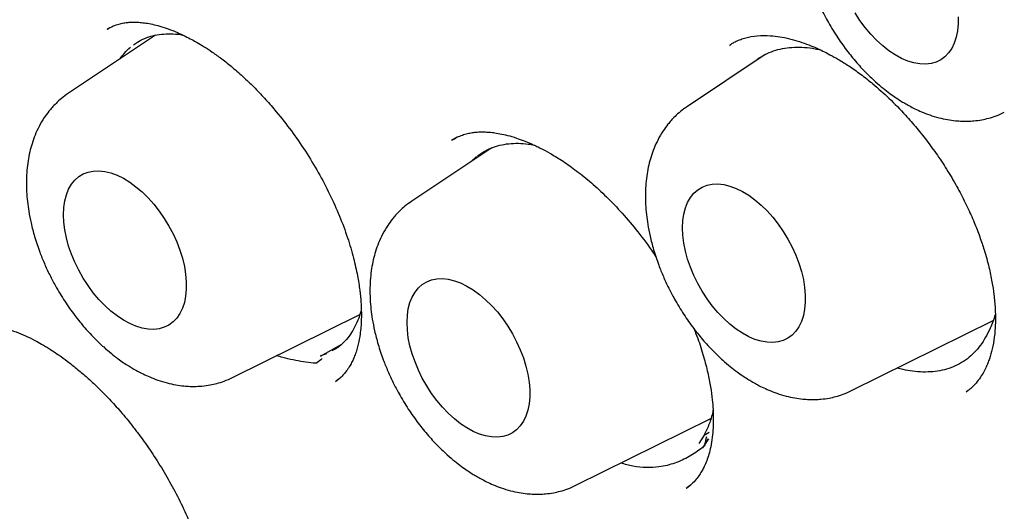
# Model space of a CAD drawing. Header units: millimetres. Extents: x 8 to 897, y 12 to 816.
# Tile 34 of 56: x 833.11 to 840.05, y 359.2 to 362.67. Entities that reach past the tile are written whole.
import ezdxf

# ---------------------------------------------------------------- set-up
doc = ezdxf.new("R2010")
doc.units = ezdxf.units.MM

msp = doc.modelspace()

# ---------------------------------------------------------------- linework, layer by layer
at = {"color": 7, "linetype": 'Continuous', "lineweight": 30}
for p, q in [((833.7394, 362.6084), (833.7231, 362.5997)), ((833.7238, 362.5989), (833.7331, 362.6041)), ((834.0639, 362.557), (833.449, 362.1474)), ((838.1166, 362.4856), (838.1211, 362.4883)), ((838.3658, 362.4209), (837.8164, 362.0549)), ((836.1926, 361.8378), (836.1533, 361.8154)), ((836.4365, 361.7626), (835.8727, 361.387)), ((836.2942, 361.6678), (836.3292, 361.7007)), ((834.6066, 360.142), (835.5054, 360.5866)), ((838.9741, 360.0495), (839.9734, 360.5439)), ((835.2272, 360.2937), (835.3782, 360.3782)), ((835.2701, 360.309), (835.2285, 360.2941)), ((835.334, 360.1149), (835.3683, 360.1414)), ((835.3354, 360.1154), (835.3333, 360.1142)), ((839.7841, 360.0418), (839.7983, 360.0537)), ((837.0304, 359.3816), (837.9814, 359.8521)), ((837.9352, 359.7366), (837.8967, 359.6762)), ((837.9352, 359.7366), (837.9699, 359.7575)), ((837.9647, 359.7097), (837.9227, 359.6457)), ((837.9396, 359.6716), (837.9645, 359.7099)), ((837.9227, 359.6457), (837.9258, 359.6505)), ((837.81, 359.361), (837.8362, 359.3824))]:
    msp.add_line(p, q, dxfattribs=at)
at = {"color": 7, "linetype": 'Continuous', "lineweight": 30, "flags": 128}
for points in [[(839.7272, 362.6882), (839.7272, 362.6367), (839.7226, 362.5881), (839.7135, 362.5429), (839.6999, 362.5017), (839.682, 362.4648), (839.66, 362.4326), (839.6342, 362.4055), (839.6047, 362.3838), (839.572, 362.3677), (839.5363, 362.3574), (839.498, 362.353), (839.4576, 362.3545), (839.4155, 362.3619), (839.372, 362.3751), (839.3278, 362.394), (839.2832, 362.4184), (839.2387, 362.4481), (839.1948, 362.4827), (839.1519, 362.5218), (839.1106, 362.5651), (839.0712, 362.6121), (839.0342, 362.6622), (838.9999, 362.715)], [(833.4148, 361.2912), (833.4171, 361.3414), (833.424, 361.3883), (833.4354, 361.4316), (833.4511, 361.4707), (833.471, 361.5053), (833.495, 361.5349), (833.5227, 361.5594), (833.5538, 361.5783), (833.5881, 361.5915), (833.6251, 361.5989), (833.6645, 361.6004), (833.7058, 361.5959), (833.7487, 361.5856), (833.7926, 361.5695), (833.8371, 361.5478), (833.8817, 361.5207), (833.9259, 361.4886), (833.9694, 361.4516), (834.0115, 361.4104), (834.0519, 361.3652), (834.0902, 361.3166), (834.1259, 361.2651), (834.1586, 361.2112), (834.1881, 361.1554), (834.2139, 361.0985), (834.2359, 361.041), (834.2538, 360.9835), (834.2674, 360.9265), (834.2765, 360.8708), (834.2811, 360.8169), (834.2811, 360.7654), (834.2765, 360.7168), (834.2674, 360.6716), (834.2538, 360.6304), (834.2359, 360.5935), (834.2139, 360.5613), (834.1881, 360.5342), (834.1586, 360.5125), (834.1259, 360.4964), (834.0902, 360.4861), (834.0519, 360.4817), (834.0115, 360.4831), (833.9694, 360.4906), (833.9259, 360.5038), (833.8817, 360.5227), (833.8371, 360.5471), (833.7926, 360.5768), (833.7487, 360.6114), (833.7058, 360.6505), (833.6645, 360.6938), (833.6251, 360.7408), (833.5881, 360.7909), (833.5538, 360.8437), (833.5227, 360.8986), (833.495, 360.955), (833.471, 361.0123), (833.4511, 361.0699), (833.4354, 361.1272), (833.424, 361.1836), (833.4171, 361.2384), (833.4148, 361.2912)], [(837.7823, 361.1987), (837.7845, 361.2489), (837.7914, 361.2958), (837.8028, 361.3391), (837.8185, 361.3782), (837.8385, 361.4128), (837.8624, 361.4424), (837.8901, 361.4668), (837.9213, 361.4858), (837.9555, 361.499), (837.9925, 361.5064), (838.0319, 361.5079), (838.0733, 361.5034), (838.1161, 361.4931), (838.16, 361.477), (838.2045, 361.4553), (838.2491, 361.4282), (838.2934, 361.396), (838.3368, 361.3591), (838.3789, 361.3179), (838.4194, 361.2727), (838.4576, 361.2241), (838.4933, 361.1725), (838.5261, 361.1186), (838.5555, 361.0629), (838.5814, 361.006), (838.6034, 360.9485), (838.6212, 360.8909), (838.6348, 360.834), (838.6439, 360.7783), (838.6485, 360.7244), (838.6485, 360.6729), (838.6439, 360.6243), (838.6348, 360.5791), (838.6212, 360.5378), (838.6034, 360.5009), (838.5814, 360.4688), (838.5555, 360.4417), (838.5261, 360.42), (838.4933, 360.4039), (838.4576, 360.3936), (838.4194, 360.3891), (838.3789, 360.3906), (838.3368, 360.398), (838.2934, 360.4113), (838.2491, 360.4302), (838.2045, 360.4546), (838.16, 360.4843), (838.1161, 360.5189), (838.0733, 360.558), (838.0319, 360.6013), (837.9925, 360.6482), (837.9555, 360.6984), (837.9213, 360.7512), (837.8901, 360.806), (837.8624, 360.8624), (837.8385, 360.9197), (837.8185, 360.9774), (837.8028, 361.0347), (837.7914, 361.091), (837.7845, 361.1459), (837.7823, 361.1987)], [(835.8386, 360.5309), (835.8409, 360.581), (835.8477, 360.6279), (835.8591, 360.6712), (835.8748, 360.7103), (835.8948, 360.7449), (835.9187, 360.7746), (835.9464, 360.799), (835.9776, 360.8179), (836.0118, 360.8311), (836.0489, 360.8385), (836.0882, 360.84), (836.1296, 360.8356), (836.1724, 360.8252), (836.2163, 360.8091), (836.2608, 360.7874), (836.3054, 360.7603), (836.3497, 360.7282), (836.3931, 360.6913), (836.4353, 360.65), (836.4757, 360.6048), (836.5139, 360.5562), (836.5496, 360.5047), (836.5824, 360.4508), (836.6118, 360.3951), (836.6377, 360.3381), (836.6597, 360.2806), (836.6775, 360.2231), (836.6911, 360.1662), (836.7002, 360.1104), (836.7048, 360.0565), (836.7048, 360.005), (836.7002, 359.9564), (836.6911, 359.9112), (836.6775, 359.87), (836.6597, 359.8331), (836.6377, 359.8009), (836.6118, 359.7738), (836.5824, 359.7521), (836.5496, 359.7361), (836.5139, 359.7257), (836.4757, 359.7213), (836.4353, 359.7228), (836.3931, 359.7302), (836.3497, 359.7434), (836.3054, 359.7623), (836.2608, 359.7868), (836.2163, 359.8164), (836.1724, 359.851), (836.1296, 359.8901), (836.0882, 359.9334), (836.0489, 359.9804), (836.0118, 360.0305), (835.9776, 360.0833), (835.9464, 360.1382), (835.9187, 360.1946), (835.8948, 360.2519), (835.8748, 360.3095), (835.8591, 360.3668), (835.8477, 360.4232), (835.8409, 360.4781), (835.8386, 360.5309)], [(837.9505, 359.7232), (837.9456, 359.6997), (837.9417, 359.6811), (837.9388, 359.668), (837.9372, 359.661), (837.937, 359.6602), (837.937, 359.66), (837.937, 359.6599), (837.937, 359.6599), (837.937, 359.6599), (837.937, 359.6599), (837.937, 359.6599), (837.9369, 359.6599), (837.9369, 359.6598), (837.9365, 359.6595), (837.935, 359.6581), (837.9323, 359.6558), (837.9209, 359.6465)]]:
    msp.add_lwpolyline(points, dxfattribs=at)
at = {"color": 7, "linetype": 'Continuous', "lineweight": 30}
for points, knots in [([(828.8432, 384.5318), (828.8303, 384.5305), (828.8004, 384.5273), (828.7531, 384.5219), (828.6964, 384.515), (828.6312, 384.5065), (828.5573, 384.4963), (828.4748, 384.4842), (828.3863, 384.4701), (828.2949, 384.4543), (828.2044, 384.4375), (828.1162, 384.4198), (828.0007, 384.3951), (827.8606, 384.3623), (827.6989, 384.32), (827.5715, 384.2833), (827.4778, 384.2545), (827.4176, 384.2353), (827.3668, 384.2186), (827.3255, 384.2047), (827.2932, 384.1936), (827.2638, 384.1833), (827.2312, 384.1717), (827.1899, 384.1568), (827.1401, 384.1384), (827.0753, 384.1137), (826.994, 384.0816), (826.8952, 384.0408), (826.7872, 383.9938), (826.6519, 383.9318), (826.4927, 383.8536), (826.3453, 383.7751), (826.2305, 383.7101), (826.1483, 383.662), (826.0659, 383.6118), (825.9835, 383.5599), (825.9042, 383.5081), (825.8318, 383.4592), (825.7693, 383.4158), (825.7208, 383.3812), (825.6843, 383.3548), (825.6562, 383.3342), (825.6266, 383.3122), (825.5908, 383.2854), (825.5466, 383.2516), (825.4903, 383.2077), (825.425, 383.1554), (825.3544, 383.0973), (825.2856, 383.0389), (825.1907, 382.9561), (825.0739, 382.8494), (824.9395, 382.7193), (824.8265, 382.6037), (824.7326, 382.5034), (824.6563, 382.419), (824.5882, 382.3412), (824.5282, 382.2708), (824.4762, 382.208), (824.4317, 382.1533), (824.3952, 382.1074), (824.3615, 382.0646), (824.326, 382.0187), (824.2838, 381.963), (824.2364, 381.8992), (824.1691, 381.8065), (824.0842, 381.685), (823.9868, 381.5384), (823.8924, 381.3889), (823.8001, 381.2353), (823.706, 381.0702), (823.6267, 380.9227), (823.5618, 380.7966), (823.5115, 380.6954), (823.4612, 380.5906), (823.4108, 380.4819), (823.3606, 380.3696), (823.3124, 380.2575), (823.2669, 380.1477), (823.2262, 380.046), (823.1907, 379.9546), (823.1618, 379.8776), (823.1389, 379.8154), (823.1228, 379.7707), (823.1114, 379.7389), (823.102, 379.7124), (823.091, 379.6809), (823.0774, 379.6416), (823.0613, 379.5943), (823.0427, 379.539), (823.0211, 379.473), (822.9964, 379.3958), (822.9694, 379.3091), (822.9421, 379.2184), (822.9157, 379.1275), (822.8778, 378.9929), (822.8308, 378.816), (822.7774, 378.5976), (822.73, 378.3858), (822.6871, 378.1773), (822.6469, 377.9637), (822.6082, 377.7361), (822.571, 377.4895), (822.5385, 377.2414), (822.5105, 376.9938), (822.4871, 376.7492), (822.4668, 376.4911), (822.4504, 376.2224), (822.4387, 375.9518), (822.4318, 375.6882), (822.4292, 375.4302), (822.4305, 375.1787), (822.4354, 374.9349), (822.443, 374.7078), (822.4525, 374.4977), (822.4628, 374.3143), (822.4731, 374.1561), (822.4829, 374.0212), (822.4929, 373.8938), (822.5037, 373.767), (822.5159, 373.6349), (822.5325, 373.4677), (822.5548, 373.2619), (822.5847, 373.0137), (822.6196, 372.7514), (822.6598, 372.4752), (822.706, 372.1853), (822.7588, 371.8795), (822.8183, 371.562), (822.8902, 371.2056), (822.9754, 370.8158), (823.0754, 370.3941), (823.1945, 369.9281), (823.3356, 369.4185), (823.502, 368.866), (823.6803, 368.3172), (823.872, 367.767), (824.0776, 367.2141), (824.2972, 366.6586), (824.5292, 366.1045), (824.7733, 365.5528), (825.0276, 365.0075), (825.2916, 364.4692), (825.5647, 363.9386), (825.848, 363.4132), (826.1268, 362.9195), (826.3997, 362.4562), (826.6664, 362.0199), (826.9441, 361.5821), (827.2344, 361.1411), (827.5373, 360.6975), (827.8087, 360.3148), (828.0443, 359.9926), (828.2403, 359.7305), (828.4406, 359.4686), (828.6441, 359.2088), (828.8458, 358.957), (829.0407, 358.7192), (829.2246, 358.4994), (829.3924, 358.3028), (829.5444, 358.1279), (829.681, 357.9732), (829.8073, 357.8321), (829.9233, 357.7043), (830.0154, 357.6041), (830.0881, 357.5255), (830.1485, 357.4608), (830.2169, 357.3879), (830.2955, 357.3049), (830.3837, 357.2126), (830.4815, 357.1113), (830.5889, 357.0014), (830.7064, 356.8825), (830.8409, 356.7484), (830.9936, 356.5985), (831.1656, 356.4328), (831.3515, 356.2573), (831.5512, 356.0726), (831.7636, 355.8808), (831.9886, 355.6827), (832.2261, 355.4789), (832.4774, 355.2694), (832.7324, 355.0632), (832.9902, 354.8611), (833.2498, 354.6639), (833.5205, 354.4651), (833.8023, 354.2655), (834.0952, 354.0661), (834.399, 353.8679), (834.7138, 353.6711), (834.9273, 353.5458), (835.0359, 353.4822)], [0, 0, 0, 0, 0.001141, 0.002635, 0.004484, 0.006659, 0.009183, 0.012055, 0.015275, 0.018597, 0.021848, 0.025029, 0.028138, 0.034422, 0.040395, 0.046055, 0.048681, 0.050958, 0.052881, 0.054451, 0.055667, 0.056574, 0.057818, 0.059391, 0.061294, 0.063525, 0.066841, 0.07069, 0.075022, 0.079504, 0.08672, 0.094143, 0.097525, 0.100948, 0.104417, 0.107931, 0.111448, 0.114612, 0.11734, 0.119634, 0.12102, 0.122178, 0.123385, 0.124987, 0.126983, 0.129376, 0.132654, 0.135959, 0.139178, 0.142311, 0.14942, 0.156034, 0.162152, 0.166498, 0.170491, 0.174095, 0.177311, 0.180138, 0.182576, 0.184624, 0.186218, 0.188215, 0.190619, 0.193422, 0.196391, 0.202375, 0.208559, 0.21425, 0.220202, 0.2265, 0.233145, 0.236725, 0.240397, 0.244161, 0.248016, 0.251963, 0.255971, 0.25967, 0.263252, 0.266327, 0.268896, 0.270959, 0.272518, 0.273322, 0.274102, 0.275136, 0.276425, 0.277968, 0.279765, 0.281817, 0.284367, 0.287216, 0.290128, 0.292994, 0.295814, 0.302766, 0.309428, 0.315804, 0.321892, 0.328032, 0.334626, 0.341675, 0.349176, 0.355619, 0.362358, 0.36939, 0.37671, 0.384066, 0.391028, 0.397588, 0.404344, 0.410635, 0.416464, 0.421828, 0.426728, 0.430457, 0.433862, 0.436973, 0.440136, 0.443452, 0.446921, 0.452683, 0.458823, 0.465342, 0.472038, 0.479091, 0.486499, 0.49424, 0.502022, 0.512136, 0.522159, 0.532091, 0.545247, 0.558243, 0.571114, 0.583952, 0.597036, 0.610127, 0.623223, 0.636318, 0.649409, 0.662257, 0.675095, 0.687916, 0.70072, 0.7116, 0.722529, 0.73366, 0.745029, 0.756623, 0.768428, 0.775477, 0.782592, 0.789778, 0.797035, 0.80423, 0.810997, 0.817318, 0.823195, 0.828153, 0.832744, 0.836969, 0.840828, 0.84432, 0.846115, 0.848036, 0.850285, 0.85286, 0.855762, 0.858931, 0.862415, 0.866215, 0.870331, 0.875409, 0.880898, 0.886798, 0.893107, 0.899825, 0.906822, 0.914213, 0.921997, 0.930173, 0.937805, 0.945749, 0.954006, 0.962575, 0.971457, 0.980654, 0.990167, 1, 1, 1, 1]), ([(829.2976, 383.1527), (829.3013, 383.153), (829.3678, 383.158), (829.499, 383.1627), (829.691, 383.1666), (829.8852, 383.1645), (830.081, 383.1574), (830.2786, 383.145), (830.4779, 383.1273), (830.6787, 383.1044), (830.8811, 383.0763), (831.0849, 383.0429), (831.2901, 383.0043), (831.4966, 382.9605), (831.7044, 382.9115), (831.9133, 382.8574), (832.1233, 382.798), (832.3344, 382.7336), (832.5465, 382.664), (832.7594, 382.5893), (832.9732, 382.5096), (833.1877, 382.4248), (833.4028, 382.335), (833.6186, 382.2402), (833.8349, 382.1404), (834.0516, 382.0357), (834.2687, 381.9262), (834.486, 381.8117), (834.7036, 381.6925), (834.9213, 381.5684), (835.1391, 381.4397), (835.3568, 381.3062), (835.5745, 381.1681), (835.7919, 381.0254), (836.0091, 380.8781), (836.226, 380.7263), (836.4425, 380.5701), (836.6584, 380.4095), (836.8738, 380.2446), (837.0886, 380.0753), (837.3026, 379.9019), (837.5158, 379.7242), (837.7282, 379.5425), (837.9396, 379.3567), (838.15, 379.167), (838.3592, 378.9733), (838.5673, 378.7759), (838.7741, 378.5746), (838.9796, 378.3696), (839.1837, 378.1611), (839.3863, 377.9489), (839.5874, 377.7333), (839.7868, 377.5143), (839.9845, 377.2919), (840.1805, 377.0664), (840.3746, 376.8376), (840.5669, 376.6058), (840.7571, 376.3709), (840.9454, 376.1332), (841.1315, 375.8926), (841.3154, 375.6492), (841.4971, 375.4032), (841.6764, 375.1546), (841.8534, 374.9035), (842.028, 374.65), (842.2001, 374.3942), (842.3696, 374.1362), (842.5365, 373.8761), (842.7007, 373.6139), (842.8622, 373.3498), (843.0208, 373.0838), (843.1767, 372.8161), (843.3296, 372.5468), (843.4795, 372.2758), (843.6265, 372.0034), (843.7703, 371.7297), (843.9111, 371.4546), (844.0487, 371.1784), (844.183, 370.9011), (844.3141, 370.6229), (844.4419, 370.3438), (844.5664, 370.0638), (844.6874, 369.7833), (844.805, 369.5021), (844.9191, 369.2205), (845.0296, 368.9384), (845.1367, 368.6562), (845.2401, 368.3737), (845.3398, 368.0912), (845.436, 367.8086), (845.5283, 367.5263), (845.617, 367.2441), (845.7019, 366.9623), (845.783, 366.6809), (845.8603, 366.4), (845.9337, 366.1198), (846.0032, 365.8403), (846.0688, 365.5617), (846.1306, 365.2839), (846.1883, 365.0072), (846.2421, 364.7316), (846.292, 364.4573), (846.3378, 364.1843), (846.3796, 363.9127), (846.4174, 363.6426), (846.4512, 363.3741), (846.4809, 363.1074), (846.5065, 362.8425), (846.5281, 362.5794), (846.5456, 362.3184), (846.5591, 362.0594), (846.5685, 361.8026), (846.5738, 361.5481), (846.575, 361.296), (846.5721, 361.0463), (846.5652, 360.7992), (846.5542, 360.5546), (846.5392, 360.3128), (846.5201, 360.0738), (846.497, 359.8376), (846.4698, 359.6045), (846.4386, 359.3743), (846.4035, 359.1473), (846.3643, 358.9235), (846.3212, 358.703), (846.2741, 358.4858), (846.223, 358.2721), (846.1681, 358.0618), (846.1092, 357.8551), (846.0465, 357.6521), (845.9799, 357.4527), (845.9095, 357.2572), (845.8353, 357.0654), (845.7573, 356.8776), (845.6756, 356.6938), (845.5901, 356.5139), (845.5009, 356.3382), (845.4081, 356.1665), (845.3115, 355.9993), (845.231, 355.8667), (845.1815, 355.7914), (845.1667, 355.7688)], [0, 0, 0, 0, 0.000441, 0.007755, 0.015064, 0.022369, 0.02967, 0.036966, 0.044258, 0.051547, 0.058833, 0.066116, 0.073396, 0.080673, 0.087948, 0.095222, 0.102494, 0.109764, 0.117033, 0.124301, 0.131568, 0.138834, 0.1461, 0.153365, 0.16063, 0.167894, 0.175159, 0.182424, 0.189688, 0.196953, 0.204218, 0.211483, 0.218748, 0.226014, 0.23328, 0.240546, 0.247813, 0.25508, 0.262348, 0.269616, 0.276884, 0.284153, 0.291422, 0.298692, 0.305962, 0.313232, 0.320503, 0.327775, 0.335046, 0.342319, 0.349591, 0.356864, 0.364137, 0.371411, 0.378685, 0.385959, 0.393233, 0.400508, 0.407783, 0.415058, 0.422333, 0.429609, 0.436885, 0.444161, 0.451437, 0.458713, 0.46599, 0.473266, 0.480542, 0.487819, 0.495096, 0.502372, 0.509649, 0.516926, 0.524202, 0.531479, 0.538755, 0.546032, 0.553308, 0.560584, 0.56786, 0.575136, 0.582412, 0.589687, 0.596962, 0.604237, 0.611512, 0.618787, 0.626061, 0.633335, 0.640609, 0.647882, 0.655155, 0.662427, 0.6697, 0.676971, 0.684243, 0.691514, 0.698784, 0.706055, 0.713324, 0.720593, 0.727862, 0.735131, 0.742398, 0.749666, 0.756933, 0.764199, 0.771465, 0.778731, 0.785996, 0.793261, 0.800525, 0.80779, 0.815053, 0.822317, 0.829581, 0.836844, 0.844107, 0.851371, 0.858634, 0.865898, 0.873162, 0.880426, 0.887691, 0.894957, 0.902224, 0.909492, 0.916761, 0.924032, 0.931304, 0.938579, 0.945855, 0.953135, 0.960417, 0.967702, 0.97499, 0.982283, 0.989579, 0.996879, 1, 1, 1, 1]), ([(829.368, 382.9348), (829.3564, 382.9337), (829.3287, 382.931), (829.2851, 382.926), (829.2321, 382.9197), (829.1709, 382.912), (829.1018, 382.9027), (829.0241, 382.8915), (828.9377, 382.8781), (828.843, 382.8623), (828.7409, 382.8437), (828.5708, 382.81), (828.3376, 382.7553), (828.0298, 382.6662), (827.7123, 382.5541), (827.3872, 382.4158), (827.1449, 382.2939), (826.9792, 382.2017), (826.8881, 382.1487), (826.8037, 382.0973), (826.7281, 382.0495), (826.6611, 382.0057), (826.6026, 381.9663), (826.5551, 381.9335), (826.5176, 381.9071), (826.4888, 381.8865), (826.4648, 381.8691), (826.4457, 381.8551), (826.4289, 381.8428), (826.4109, 381.8294), (826.3852, 381.8102), (826.3494, 381.783), (826.3024, 381.7466), (826.2466, 381.7023), (826.1849, 381.6519), (826.1202, 381.5975), (826.0551, 381.541), (825.9506, 381.4476), (825.8072, 381.3118), (825.626, 381.1248), (825.4447, 380.9202), (825.2649, 380.6977), (825.0894, 380.4592), (824.919, 380.2043), (824.7698, 379.9574), (824.6398, 379.7223), (824.5275, 379.5025), (824.4361, 379.3085), (824.3659, 379.1492), (824.3169, 379.0332), (824.2755, 378.9311), (824.2436, 378.8495), (824.2197, 378.7866), (824.2023, 378.7403), (824.1883, 378.7021), (824.1773, 378.6719), (824.1677, 378.6451), (824.1569, 378.615), (824.1428, 378.5748), (824.1245, 378.522), (824.1021, 378.4558), (824.0759, 378.376), (824.0469, 378.2849), (824.0171, 378.1875), (823.9879, 378.0885), (823.96, 377.9899), (823.9334, 377.8917), (823.8955, 377.7464), (823.8489, 377.5545), (823.7966, 377.3149), (823.7494, 377.0723), (823.706, 376.8201), (823.6739, 376.6044), (823.6508, 376.4299), (823.6352, 376.3016), (823.6206, 376.1698), (823.607, 376.0345), (823.5946, 375.8957), (823.5834, 375.7549), (823.574, 375.6171), (823.5666, 375.491), (823.5611, 375.3791), (823.5569, 375.2811), (823.5537, 375.1923), (823.5513, 375.113), (823.5496, 375.0431), (823.5483, 374.9804), (823.5472, 374.919), (823.5464, 374.8507), (823.5458, 374.7728), (823.5456, 374.6879), (823.546, 374.6009), (823.5468, 374.5136), (823.5481, 374.4261), (823.5499, 374.3383), (823.5538, 374.1874), (823.5619, 373.9722), (823.5809, 373.6238), (823.6133, 373.2031), (823.6653, 372.7078), (823.7317, 372.2068), (823.8122, 371.7007), (823.9069, 371.1896), (824.0111, 370.696), (824.1235, 370.2178), (824.2431, 369.7528), (824.3765, 369.2766), (824.524, 368.7893), (824.6864, 368.2916), (824.864, 367.7839), (825.0491, 367.2889), (825.2401, 366.8081), (825.4353, 366.3424), (825.6435, 365.8712), (825.865, 365.3949), (826.0999, 364.9142), (826.3485, 364.4299), (826.6109, 363.9426), (826.8775, 363.4704), (827.1469, 363.014), (827.4178, 362.5738), (827.7001, 362.1338), (827.9938, 361.6947), (828.2767, 361.289), (828.5464, 360.9163), (828.8008, 360.5761), (829.062, 360.2383), (829.3276, 359.9061), (829.6182, 359.5546), (829.9311, 359.1902), (830.265, 358.8167), (830.5943, 358.4632), (830.9181, 358.129), (831.2341, 357.8155), (831.5416, 357.5218), (831.8403, 357.2471), (832.1316, 356.989), (832.4276, 356.7361), (832.7273, 356.4898), (833.0295, 356.2514), (833.3203, 356.0312), (833.5992, 355.8282), (833.8293, 355.6672), (834.0133, 355.5424), (834.1536, 355.4492), (834.29, 355.3606), (834.4224, 355.2763), (834.5499, 355.1969), (834.6698, 355.1237), (834.7786, 355.0586), (834.8745, 355.0022), (834.9574, 354.9541), (835.0283, 354.9136), (835.0801, 354.8843), (835.1159, 354.8643), (835.1401, 354.8507), (835.1683, 354.8351), (835.2064, 354.814), (835.2586, 354.7853), (835.3394, 354.7416), (835.4468, 354.6843), (835.5788, 354.6157), (835.7193, 354.5446), (835.8679, 354.4716), (836.0246, 354.397), (836.1893, 354.3214), (836.3874, 354.2338), (836.6148, 354.1383), (836.8668, 354.0391), (837.1135, 353.9484), (837.3548, 353.866), (837.5906, 353.7915), (837.8205, 353.7247), (838.0185, 353.6722), (838.1817, 353.6322), (838.308, 353.6031), (838.42, 353.5789), (838.5181, 353.5589), (838.603, 353.5424), (838.6771, 353.5288), (838.743, 353.5172), (838.81, 353.5059), (838.8848, 353.4938), (838.9737, 353.4804), (839.0754, 353.4663), (839.19, 353.4519), (839.3162, 353.4379), (839.4539, 353.4249), (839.6026, 353.4136), (839.7627, 353.4047), (839.9781, 353.3974), (840.2447, 353.3972), (840.5576, 353.4109), (840.8702, 353.4391), (841.1263, 353.4748), (841.3274, 353.5104), (841.4745, 353.5401), (841.6211, 353.5736), (841.7672, 353.6108), (841.912, 353.6517), (842.0414, 353.6919), (842.1522, 353.729), (842.2418, 353.7607), (842.3204, 353.79), (842.3882, 353.8163), (842.4454, 353.8393), (842.495, 353.8598), (842.5399, 353.8788), (842.5839, 353.8979), (842.6285, 353.9177), (842.6771, 353.9398), (842.7321, 353.9655), (842.7952, 353.9959), (842.8663, 354.0313), (842.9455, 354.0723), (843.0351, 354.1207), (843.1354, 354.1774), (843.2463, 354.2434), (843.3651, 354.3181), (843.4915, 354.4024), (843.625, 354.497), (843.754, 354.5945), (843.8759, 354.6922), (843.9866, 354.7858), (844.0925, 354.88), (844.192, 354.9728), (844.2852, 355.0637), (844.3813, 355.1615), (844.479, 355.2655), (844.5768, 355.3749), (844.6651, 355.4783), (844.7445, 355.5751), (844.8151, 355.6646), (844.8775, 355.7464), (844.9319, 355.8199), (844.9656, 355.8672), (844.9811, 355.8891)], [0, 0, 0, 0, 0.000752, 0.001803, 0.003155, 0.004705, 0.006524, 0.008613, 0.010972, 0.013602, 0.016503, 0.019608, 0.028176, 0.036739, 0.046926, 0.057105, 0.067277, 0.070446, 0.073564, 0.076428, 0.079016, 0.081329, 0.083366, 0.085128, 0.086319, 0.08734, 0.08819, 0.088871, 0.089387, 0.089985, 0.090799, 0.092149, 0.093849, 0.095901, 0.098254, 0.100669, 0.103116, 0.105594, 0.112571, 0.119785, 0.127374, 0.135194, 0.143211, 0.151423, 0.15983, 0.166119, 0.172514, 0.179009, 0.182598, 0.185773, 0.188533, 0.190879, 0.192322, 0.193547, 0.194553, 0.195342, 0.195924, 0.19665, 0.197698, 0.199066, 0.200756, 0.20281, 0.205196, 0.207698, 0.210172, 0.212616, 0.215031, 0.217417, 0.223253, 0.228907, 0.234447, 0.240224, 0.246288, 0.249082, 0.251933, 0.254841, 0.257806, 0.260828, 0.263907, 0.266931, 0.269707, 0.271984, 0.274056, 0.275925, 0.27759, 0.279051, 0.280308, 0.281518, 0.282887, 0.284563, 0.28635, 0.288138, 0.289926, 0.291714, 0.293502, 0.29529, 0.300911, 0.306534, 0.316218, 0.325907, 0.3356, 0.345299, 0.355002, 0.364732, 0.373233, 0.381916, 0.390779, 0.399823, 0.409049, 0.418455, 0.428043, 0.436581, 0.445258, 0.454074, 0.463029, 0.472123, 0.481355, 0.490727, 0.500237, 0.508877, 0.517628, 0.52649, 0.535465, 0.544551, 0.551769, 0.559056, 0.566411, 0.57382, 0.581119, 0.590187, 0.599005, 0.607575, 0.615896, 0.623969, 0.631655, 0.639101, 0.646307, 0.653273, 0.660924, 0.668263, 0.67529, 0.682005, 0.688408, 0.691864, 0.695222, 0.698482, 0.701644, 0.704707, 0.707612, 0.710222, 0.712488, 0.714465, 0.716154, 0.717553, 0.718171, 0.71871, 0.719283, 0.720186, 0.721431, 0.723019, 0.725954, 0.729109, 0.732458, 0.736003, 0.739743, 0.743678, 0.747809, 0.75397, 0.760035, 0.765989, 0.771833, 0.777567, 0.78319, 0.788679, 0.792141, 0.795262, 0.798041, 0.80048, 0.802578, 0.804392, 0.806031, 0.807524, 0.809428, 0.811664, 0.814232, 0.817132, 0.820364, 0.823862, 0.82768, 0.831819, 0.836274, 0.844499, 0.852848, 0.861323, 0.869923, 0.874053, 0.878212, 0.882399, 0.886614, 0.890857, 0.895065, 0.898071, 0.900766, 0.903148, 0.905219, 0.906978, 0.908424, 0.909816, 0.911176, 0.912554, 0.914028, 0.915786, 0.917798, 0.920093, 0.92267, 0.925529, 0.928935, 0.932669, 0.936733, 0.941127, 0.94585, 0.950902, 0.955102, 0.959326, 0.963364, 0.967216, 0.970882, 0.974362, 0.978733, 0.98277, 0.986474, 0.989845, 0.992883, 0.995588, 0.99796, 1, 1, 1, 1]), ([(835.2297, 382.8525), (835.724, 382.5475), (836.7018, 381.9442), (838.1322, 380.8139), (839.494, 379.5636), (840.7725, 378.1992), (841.9565, 376.7516), (843.0383, 375.2448), (844.0121, 373.7008), (844.9642, 371.974), (845.8512, 370.0781), (846.623, 368.0451), (847.1078, 366.3983), (847.4005, 365.1333), (847.5737, 364.2214), (847.7046, 363.3399), (847.795, 362.4905), (847.8468, 361.6749), (847.8694, 360.4974), (847.7754, 359.0055), (847.4415, 357.3016), (846.8967, 355.7859), (846.1469, 354.488), (845.2116, 353.4194), (844.0969, 352.6176), (843.1045, 352.138), (842.4497, 352.0241), (842.2638, 351.9917)], [0, 0, 0, 0, 0.046039, 0.091082, 0.135134, 0.178195, 0.220256, 0.261327, 0.301415, 0.340521, 0.39111, 0.439953, 0.487057, 0.509961, 0.532427, 0.554456, 0.576048, 0.597206, 0.617929, 0.669842, 0.72169, 0.773472, 0.82517, 0.876764, 0.928255, 0.979634, 1, 1, 1, 1]), ([(839.2199, 364.4837), (839.2324, 364.4913), (839.255, 364.505), (839.2881, 364.5201), (839.3163, 364.5307), (839.3388, 364.5376), (839.3602, 364.5428), (839.3788, 364.5467), (839.3988, 364.55), (839.4203, 364.5528), (839.4434, 364.5548), (839.4681, 364.5559), (839.5022, 364.556), (839.5474, 364.5534), (839.6073, 364.5454), (839.6693, 364.5323), (839.7322, 364.5145), (839.7941, 364.4931), (839.8565, 364.4676), (839.9137, 364.4408), (839.9607, 364.4164), (839.9994, 364.3948), (840.0352, 364.3736), (840.0732, 364.3498), (840.1158, 364.3215), (840.1627, 364.2883), (840.2137, 364.2495), (840.2756, 364.199), (840.3487, 364.1338), (840.4323, 364.0514), (840.5164, 363.9593), (840.5972, 363.8614), (840.6718, 363.7613), (840.7507, 363.6446), (840.8301, 363.5113), (840.8975, 363.3786), (840.947, 363.2659), (840.9826, 363.1735), (841.0103, 363.091), (841.0311, 363.0202), (841.0461, 362.9621), (841.0574, 362.9126), (841.0657, 362.8715), (841.0724, 362.8343), (841.0786, 362.7953), (841.0852, 362.7452), (841.0913, 362.6819), (841.0948, 362.606), (841.0934, 362.5127), (841.0831, 362.413), (841.0619, 362.3166), (841.0334, 362.235), (841.002, 362.1726), (840.9691, 362.1224), (840.9397, 362.0863), (840.9044, 362.0507), (840.8775, 362.0308), (840.8631, 362.0201)], [0, 0, 0, 0, 0.021778, 0.03954, 0.053269, 0.063868, 0.070747, 0.077854, 0.085428, 0.09347, 0.101982, 0.110968, 0.120429, 0.138477, 0.158442, 0.180425, 0.198253, 0.217238, 0.237059, 0.254308, 0.268057, 0.278309, 0.287921, 0.298813, 0.310986, 0.324438, 0.339172, 0.35519, 0.378542, 0.404193, 0.431533, 0.458356, 0.484463, 0.50985, 0.546556, 0.581634, 0.604131, 0.62585, 0.646485, 0.662241, 0.676058, 0.687948, 0.69792, 0.706071, 0.715352, 0.727189, 0.74421, 0.764662, 0.788058, 0.822068, 0.853632, 0.883007, 0.913505, 0.929941, 0.949631, 0.972985, 1, 1, 1, 1]), ([(838.895, 364.0187), (838.8784, 364.0068), (838.8478, 363.9851), (838.81, 363.9506), (838.781, 363.9201), (838.7532, 363.8872), (838.7216, 363.8438), (838.6884, 363.7872), (838.6599, 363.725), (838.6384, 363.6647), (838.6222, 363.6045), (838.6101, 363.542), (838.6021, 363.476), (838.5984, 363.4039), (838.5996, 363.33), (838.6057, 363.256), (838.6158, 363.1822), (838.6319, 363.0997), (838.6569, 363.0035), (838.6889, 362.9081), (838.7253, 362.8179), (838.7624, 362.738), (838.8097, 362.648), (838.868, 362.5517), (838.9379, 362.4525), (839.0103, 362.3635), (839.0792, 362.2896), (839.1419, 362.2302), (839.1955, 362.1845), (839.2426, 362.148), (839.2834, 362.1192), (839.3184, 362.0963), (839.3511, 362.0765), (839.3848, 362.0575), (839.4244, 362.0371), (839.4721, 362.0154), (839.5289, 361.9934), (839.5901, 361.9748), (839.651, 361.9614), (839.7052, 361.9539), (839.7535, 361.9506), (839.7968, 361.9505), (839.844, 361.9533), (839.8924, 361.9599), (839.9449, 361.9718), (839.9979, 361.9882), (840.0337, 362.0046), (840.0527, 362.0133)], [0, 0, 0, 0, 0.021656, 0.039844, 0.054579, 0.066863, 0.087356, 0.113284, 0.137374, 0.159789, 0.180856, 0.203141, 0.225997, 0.249052, 0.276055, 0.299006, 0.321391, 0.34799, 0.378826, 0.413895, 0.439634, 0.466284, 0.492225, 0.529781, 0.565768, 0.600228, 0.633198, 0.658419, 0.680939, 0.700171, 0.716096, 0.729921, 0.741191, 0.753882, 0.768418, 0.786032, 0.806873, 0.830838, 0.852941, 0.873351, 0.889713, 0.904549, 0.918869, 0.93951, 0.95682, 0.976984, 1, 1, 1, 1]), ([(833.7246, 362.6007), (833.7382, 362.6084), (833.7635, 362.6228), (833.8027, 362.6362), (833.8382, 362.6442), (833.8693, 362.6482), (833.8948, 362.6497), (833.9167, 362.6499), (833.9361, 362.6493), (833.9621, 362.6475), (833.9968, 362.6434), (834.0427, 362.6349), (834.0955, 362.6215), (834.1544, 362.6024), (834.2147, 362.5785), (834.2705, 362.5527), (834.3173, 362.5286), (834.3614, 362.5039), (834.4092, 362.4751), (834.4669, 362.4373), (834.5338, 362.389), (834.6096, 362.3286), (834.6883, 362.2592), (834.767, 362.1829), (834.8424, 362.1031), (834.9289, 362.0037), (835.0235, 361.883), (835.1228, 361.7395), (835.2137, 361.5901), (835.2945, 361.4368), (835.3637, 361.282), (835.4198, 361.1304), (835.4614, 360.9893), (835.4891, 360.8651), (835.5055, 360.7608), (835.5127, 360.6867), (835.5154, 360.6366), (835.5163, 360.6021), (835.5163, 360.5649), (835.5148, 360.521), (835.5108, 360.4713), (835.5038, 360.4219), (835.4948, 360.3778), (835.4843, 360.3384), (835.4727, 360.3037), (835.4592, 360.2705), (835.4465, 360.2446), (835.4349, 360.2241), (835.4238, 360.2061), (835.41, 360.1864), (835.3908, 360.163), (835.3655, 360.1373), (835.3446, 360.1221), (835.3332, 360.1138)], [0, 0, 0, 0, 0.025948, 0.0484, 0.067355, 0.082896, 0.094821, 0.103253, 0.1109, 0.118776, 0.13492, 0.15214, 0.17098, 0.191297, 0.212182, 0.230123, 0.24474, 0.256216, 0.270835, 0.288148, 0.308157, 0.33087, 0.356294, 0.379551, 0.403536, 0.427557, 0.463643, 0.499796, 0.536014, 0.572324, 0.608617, 0.644698, 0.679222, 0.709768, 0.736334, 0.758953, 0.768793, 0.777698, 0.788139, 0.801542, 0.817894, 0.835707, 0.851677, 0.865702, 0.88147, 0.896105, 0.910814, 0.918201, 0.926348, 0.938407, 0.954719, 0.975254, 1, 1, 1, 1]), ([(833.908, 362.4884), (833.9172, 362.4954), (833.9418, 362.5141), (833.9875, 362.5361), (834.0442, 362.5551), (834.1058, 362.566), (834.1712, 362.5681), (834.2221, 362.5653), (834.2514, 362.5594), (834.2574, 362.5582)], [0, 0, 0, 0, 0.101074, 0.270307, 0.441032, 0.612973, 0.787734, 0.956967, 1, 1, 1, 1]), ([(838.1158, 362.4881), (838.1219, 362.4923), (838.1334, 362.5002), (838.1581, 362.5147), (838.1934, 362.5288), (838.2415, 362.5438), (838.31, 362.556), (838.3907, 362.5565), (838.4682, 362.5475), (838.5368, 362.5335), (838.6054, 362.514), (838.6695, 362.4912), (838.7245, 362.4682), (838.774, 362.4452), (838.8259, 362.4188), (838.8873, 362.3843), (838.9595, 362.3391), (839.0403, 362.2825), (839.1353, 362.2077), (839.2424, 362.1119), (839.3455, 362.0061), (839.4364, 361.9016), (839.5147, 361.8028), (839.5914, 361.696), (839.6651, 361.5819), (839.7327, 361.4645), (839.7915, 361.3488), (839.8401, 361.2395), (839.8793, 361.138), (839.9148, 361.0319), (839.9441, 360.9251), (839.9662, 360.8199), (839.9808, 360.7229), (839.9896, 360.6254), (839.991, 360.5243), (839.9837, 360.4279), (839.9691, 360.3449), (839.9523, 360.2858), (839.9363, 360.2426), (839.9215, 360.2089), (839.902, 360.1717), (839.8767, 360.132), (839.846, 360.0936), (839.8175, 360.0656), (839.7946, 360.0482), (839.7866, 360.0429), (839.7829, 360.0406)], [0, 0, 0, 0, 0.018737, 0.034738, 0.048769, 0.063407, 0.095425, 0.130248, 0.153336, 0.176189, 0.198803, 0.219502, 0.236314, 0.249194, 0.263937, 0.28172, 0.302545, 0.326227, 0.351569, 0.385286, 0.421302, 0.446608, 0.472947, 0.500317, 0.528722, 0.557757, 0.585323, 0.611107, 0.634978, 0.656952, 0.686411, 0.711728, 0.734407, 0.760093, 0.789305, 0.819204, 0.847347, 0.873118, 0.884991, 0.898402, 0.914351, 0.932829, 0.953305, 0.971677, 0.98718, 1, 1, 1, 1]), ([(833.8147, 362.391), (833.8245, 362.405), (833.8461, 362.4359), (833.8729, 362.4602), (833.8875, 362.4736)], [0, 0, 0, 0, 0.450684, 1, 1, 1, 1]), ([(838.2939, 362.375), (838.3035, 362.3826), (838.3297, 362.4035), (838.3785, 362.4294), (838.4387, 362.4526), (838.5034, 362.4673), (838.5713, 362.4742), (838.6435, 362.4726), (838.705, 362.4658), (838.7433, 362.4565), (838.7553, 362.4536)], [0, 0, 0, 0, 0.082566, 0.224198, 0.368153, 0.507555, 0.648186, 0.789818, 0.933774, 1, 1, 1, 1]), ([(833.4489, 362.1474), (833.4323, 362.1355), (833.4017, 362.1138), (833.3639, 362.0793), (833.3349, 362.0488), (833.3071, 362.0159), (833.2755, 361.9725), (833.2423, 361.9159), (833.2138, 361.8537), (833.1924, 361.7934), (833.1761, 361.7332), (833.164, 361.6707), (833.1561, 361.6047), (833.1523, 361.5326), (833.1535, 361.4587), (833.1596, 361.3847), (833.1697, 361.3109), (833.1858, 361.2284), (833.2109, 361.1322), (833.2428, 361.0368), (833.2793, 360.9465), (833.3163, 360.8667), (833.3636, 360.7766), (833.4219, 360.6804), (833.4918, 360.5812), (833.5642, 360.4922), (833.6332, 360.4183), (833.6958, 360.3588), (833.7494, 360.3132), (833.7965, 360.2767), (833.8373, 360.2479), (833.8723, 360.225), (833.905, 360.2052), (833.9387, 360.1862), (833.9783, 360.1658), (834.026, 360.1441), (834.0828, 360.1221), (834.144, 360.1035), (834.2049, 360.0901), (834.2592, 360.0826), (834.3074, 360.0793), (834.3507, 360.0792), (834.3979, 360.082), (834.4463, 360.0886), (834.4988, 360.1005), (834.5518, 360.1169), (834.5876, 360.1333), (834.6066, 360.142)], [0, 0, 0, 0, 0.021656, 0.039844, 0.054579, 0.066863, 0.087356, 0.113284, 0.137374, 0.159789, 0.180856, 0.203141, 0.225997, 0.249052, 0.276055, 0.299006, 0.321391, 0.34799, 0.378826, 0.413895, 0.439634, 0.466284, 0.492225, 0.529781, 0.565768, 0.600228, 0.633198, 0.658419, 0.680939, 0.700171, 0.716096, 0.729921, 0.741191, 0.753882, 0.768418, 0.786032, 0.806873, 0.830838, 0.852941, 0.873351, 0.889713, 0.904549, 0.918869, 0.93951, 0.95682, 0.976984, 1, 1, 1, 1]), ([(837.8164, 362.0548), (837.7997, 362.043), (837.7691, 362.0213), (837.7313, 361.9868), (837.7023, 361.9563), (837.6746, 361.9233), (837.643, 361.88), (837.6097, 361.8234), (837.5812, 361.7612), (837.5598, 361.7009), (837.5435, 361.6406), (837.5315, 361.5782), (837.5235, 361.5122), (837.5197, 361.44), (837.5209, 361.3662), (837.527, 361.2921), (837.5371, 361.2184), (837.5532, 361.1359), (837.5783, 361.0397), (837.6102, 360.9443), (837.6467, 360.854), (837.6837, 360.7742), (837.7311, 360.6841), (837.7893, 360.5879), (837.8593, 360.4887), (837.9317, 360.3997), (838.0006, 360.3258), (838.0633, 360.2663), (838.1168, 360.2207), (838.1639, 360.1842), (838.2048, 360.1553), (838.2397, 360.1325), (838.2724, 360.1127), (838.3061, 360.0937), (838.3457, 360.0733), (838.3934, 360.0515), (838.4502, 360.0296), (838.5114, 360.011), (838.5723, 359.9976), (838.6266, 359.99), (838.6749, 359.9868), (838.7181, 359.9866), (838.7653, 359.9895), (838.8137, 359.9961), (838.8662, 360.008), (838.9192, 360.0244), (838.955, 360.0408), (838.974, 360.0495)], [0, 0, 0, 0, 0.021656, 0.039844, 0.054579, 0.066863, 0.087356, 0.113284, 0.137374, 0.159789, 0.180856, 0.203141, 0.225997, 0.249052, 0.276055, 0.299006, 0.321391, 0.34799, 0.378826, 0.413895, 0.439634, 0.466284, 0.492225, 0.529781, 0.565768, 0.600228, 0.633198, 0.658419, 0.680939, 0.700171, 0.716096, 0.729921, 0.741191, 0.753882, 0.768418, 0.786032, 0.806873, 0.830838, 0.852941, 0.873351, 0.889713, 0.904549, 0.918869, 0.93951, 0.95682, 0.976984, 1, 1, 1, 1]), ([(836.1548, 361.8164), (836.167, 361.8237), (836.1897, 361.8375), (836.2266, 361.8528), (836.2625, 361.8635), (836.2987, 361.8705), (836.336, 361.8745), (836.3725, 361.8756), (836.4099, 361.8742), (836.4491, 361.8703), (836.4953, 361.8629), (836.5494, 361.8508), (836.6071, 361.8337), (836.6618, 361.8139), (836.7079, 361.7949), (836.7457, 361.7776), (836.7903, 361.7558), (836.8503, 361.7236), (836.932, 361.6738), (837.0258, 361.6085), (837.1283, 361.5268), (837.2355, 361.4292), (837.3458, 361.3157), (837.4566, 361.1858), (837.5404, 361.0764), (837.5845, 361.0098), (837.5951, 360.9938)], [0, 0, 0, 0, 0.049338, 0.092585, 0.129726, 0.160754, 0.187805, 0.219775, 0.247836, 0.276718, 0.309419, 0.346682, 0.387275, 0.422779, 0.451589, 0.473646, 0.49258, 0.532221, 0.580324, 0.636277, 0.696566, 0.760662, 0.828616, 0.900452, 0.976177, 1, 1, 1, 1]), ([(836.3364, 361.7057), (836.3501, 361.7157), (836.3801, 361.7378), (836.4325, 361.7627), (836.4924, 361.7821), (836.5563, 361.7932), (836.6238, 361.7958), (836.6833, 361.7923), (836.7216, 361.7848), (836.7354, 361.7821)], [0, 0, 0, 0, 0.131017, 0.286833, 0.443763, 0.60298, 0.756604, 0.912421, 1, 1, 1, 1]), ([(835.8727, 361.387), (835.856, 361.3752), (835.8254, 361.3534), (835.7876, 361.3189), (835.7586, 361.2885), (835.7309, 361.2555), (835.6993, 361.2121), (835.666, 361.1555), (835.6375, 361.0933), (835.6161, 361.033), (835.5998, 360.9728), (835.5878, 360.9104), (835.5798, 360.8444), (835.576, 360.7722), (835.5773, 360.6984), (835.5833, 360.6243), (835.5934, 360.5505), (835.6095, 360.468), (835.6346, 360.3719), (835.6666, 360.2765), (835.703, 360.1862), (835.74, 360.1063), (835.7874, 360.0163), (835.8456, 359.92), (835.9156, 359.8208), (835.988, 359.7318), (836.0569, 359.6579), (836.1196, 359.5985), (836.1731, 359.5528), (836.2203, 359.5164), (836.2611, 359.4875), (836.296, 359.4647), (836.3288, 359.4448), (836.3624, 359.4258), (836.4021, 359.4054), (836.4498, 359.3837), (836.5065, 359.3618), (836.5677, 359.3431), (836.6286, 359.3298), (836.6829, 359.3222), (836.7312, 359.3189), (836.7744, 359.3188), (836.8216, 359.3216), (836.8701, 359.3282), (836.9225, 359.3401), (836.9756, 359.3566), (837.0113, 359.3729), (837.0304, 359.3816)], [0, 0, 0, 0, 0.021656, 0.039844, 0.054579, 0.066863, 0.087356, 0.113284, 0.137374, 0.159789, 0.180856, 0.203141, 0.225997, 0.249052, 0.276055, 0.299006, 0.321391, 0.34799, 0.378826, 0.413895, 0.439634, 0.466284, 0.492225, 0.529781, 0.565768, 0.600228, 0.633198, 0.658419, 0.680939, 0.700171, 0.716096, 0.729921, 0.741191, 0.753882, 0.768418, 0.786032, 0.806873, 0.830838, 0.852941, 0.873351, 0.889713, 0.904549, 0.918869, 0.93951, 0.95682, 0.976984, 1, 1, 1, 1]), ([(835.5156, 360.6241), (835.5132, 360.614), (835.5055, 360.5807), (835.4857, 360.5302), (835.4567, 360.4726), (835.4211, 360.4214), (835.3832, 360.3816), (835.346, 360.3498), (835.3205, 360.3367), (835.3077, 360.3302)], [0, 0, 0, 0, 0.073147, 0.240548, 0.409121, 0.579506, 0.752376, 0.875816, 1, 1, 1, 1]), ([(839.9887, 360.5843), (839.9775, 360.5519), (839.958, 360.4961), (839.9212, 360.4258), (839.8845, 360.3679), (839.842, 360.3169), (839.7931, 360.2731), (839.7377, 360.2374), (839.6778, 360.2105), (839.6149, 360.1923), (839.5492, 360.1821), (839.4795, 360.1796), (839.4088, 360.1854), (839.3481, 360.1955), (839.3115, 360.2058), (839.2979, 360.2097)], [0, 0, 0, 0, 0.109345, 0.188598, 0.267833, 0.346368, 0.424892, 0.505956, 0.587024, 0.662066, 0.737108, 0.814247, 0.891384, 0.959664, 1, 1, 1, 1]), ([(832.6709, 360.4653), (832.6788, 360.4702), (832.6932, 360.479), (832.7182, 360.4905), (832.7488, 360.5001), (832.7863, 360.5078), (832.8282, 360.512), (832.8777, 360.5115), (832.9375, 360.5048), (833.0047, 360.49), (833.0767, 360.4663), (833.1448, 360.4381), (833.2051, 360.4086), (833.262, 360.3772), (833.3191, 360.3428), (833.3798, 360.3025), (833.4434, 360.2564), (833.5074, 360.2061), (833.5722, 360.151), (833.6347, 360.0938), (833.6894, 360.0402), (833.7365, 359.9916), (833.7779, 359.9467), (833.8188, 359.9004), (833.8624, 359.8487), (833.908, 359.7918), (833.9668, 359.7145), (834.0373, 359.6145), (834.117, 359.4893), (834.1932, 359.3553), (834.2641, 359.2143), (834.3276, 359.068), (834.3754, 358.9358), (834.4099, 358.8198), (834.4329, 358.7244), (834.4487, 358.6386), (834.4584, 358.5665), (834.4636, 358.5084), (834.4657, 358.4645), (834.4665, 358.4275), (834.4662, 358.3904), (834.464, 358.3462), (834.4603, 358.3045), (834.456, 358.2792), (834.4544, 358.2694)], [0, 0, 0, 0, 0.027423, 0.050189, 0.068308, 0.085473, 0.111325, 0.13882, 0.164442, 0.199127, 0.229138, 0.254497, 0.279649, 0.297467, 0.317706, 0.341934, 0.362744, 0.385831, 0.410424, 0.432385, 0.453495, 0.470321, 0.484493, 0.499928, 0.516789, 0.534961, 0.553849, 0.588272, 0.624448, 0.662346, 0.701708, 0.742455, 0.784576, 0.81344, 0.842689, 0.869173, 0.891914, 0.910919, 0.9262, 0.936583, 0.95013, 0.967056, 0.987327, 1, 1, 1, 1]), ([(837.8647, 360.484), (837.8732, 360.4621), (837.8986, 360.3967), (837.9313, 360.2931), (837.9608, 360.1786), (837.9805, 360.0771), (837.9921, 359.9913), (837.9982, 359.9169), (838.0003, 359.8507), (837.9987, 359.7847), (837.9929, 359.7177), (837.9827, 359.6559), (837.9689, 359.6012), (837.9535, 359.5551), (837.9369, 359.5165), (837.9201, 359.4841), (837.9015, 359.4538), (837.8774, 359.4217), (837.8471, 359.3888), (837.8223, 359.3699), (837.8091, 359.3598)], [0, 0, 0, 0, 0.041233, 0.122815, 0.196641, 0.262798, 0.324906, 0.374107, 0.422877, 0.47363, 0.530436, 0.593015, 0.644424, 0.693119, 0.739901, 0.774809, 0.818326, 0.870384, 0.930938, 1, 1, 1, 1]), ([(835.2402, 360.2754), (835.228, 360.2652), (835.2151, 360.2544), (835.2014, 360.2442), (835.2005, 360.2434), (835.2002, 360.2432), (835.1996, 360.2433), (835.1979, 360.2432), (835.1902, 360.2438), (835.1602, 360.2454), (835.1072, 360.2521), (835.0353, 360.2652), (834.9727, 360.2798), (834.9337, 360.2924), (834.9197, 360.2969)], [0, 0, 0, 0, 0.168133, 0.177528, 0.180755, 0.180961, 0.181782, 0.185066, 0.1982, 0.250742, 0.46098, 0.671196, 0.881926, 1, 1, 1, 1]), ([(832.2264, 359.9377), (832.2098, 359.9259), (832.1792, 359.9041), (832.1414, 359.8696), (832.1124, 359.8392), (832.0846, 359.8062), (832.053, 359.7628), (832.0198, 359.7062), (831.9913, 359.644), (831.9699, 359.5837), (831.9536, 359.5235), (831.9415, 359.4611), (831.9336, 359.3951), (831.9298, 359.3229), (831.931, 359.2491), (831.9371, 359.175), (831.9472, 359.1012), (831.9633, 359.0187), (831.9884, 358.9226), (832.0203, 358.8272), (832.0568, 358.7369), (832.0938, 358.657), (832.1411, 358.567), (832.1994, 358.4707), (832.2693, 358.3715), (832.3417, 358.2825), (832.4106, 358.2086), (832.4733, 358.1492), (832.5269, 358.1035), (832.574, 358.0671), (832.6148, 358.0382), (832.6498, 358.0154), (832.6825, 357.9955), (832.7162, 357.9765), (832.7558, 357.9562), (832.8035, 357.9344), (832.8603, 357.9125), (832.9215, 357.8938), (832.9824, 357.8805), (833.0367, 357.8729), (833.0849, 357.8696), (833.1282, 357.8695), (833.1754, 357.8723), (833.2238, 357.8789), (833.2763, 357.8908), (833.3293, 357.9073), (833.3651, 357.9236), (833.3841, 357.9323)], [0, 0, 0, 0, 0.021656, 0.039844, 0.054579, 0.066863, 0.087356, 0.113284, 0.137374, 0.159789, 0.180856, 0.203141, 0.225997, 0.249052, 0.276055, 0.299006, 0.321391, 0.34799, 0.378826, 0.413895, 0.439634, 0.466284, 0.492225, 0.529781, 0.565768, 0.600228, 0.633198, 0.658419, 0.680939, 0.700171, 0.716096, 0.729921, 0.741191, 0.753882, 0.768418, 0.786032, 0.806873, 0.830838, 0.852941, 0.873351, 0.889713, 0.904549, 0.918869, 0.93951, 0.95682, 0.976984, 1, 1, 1, 1]), ([(837.9977, 359.9148), (837.9969, 359.91), (837.9912, 359.8741), (837.9722, 359.8131), (837.9481, 359.7631), (837.9359, 359.7379)], [0, 0, 0, 0, 0.070985, 0.532924, 1, 1, 1, 1]), ([(837.9205, 359.6459), (837.8907, 359.6243), (837.8311, 359.5811), (837.7293, 359.5357), (837.628, 359.5099), (837.5281, 359.5049), (837.4378, 359.5135), (837.3756, 359.5303), (837.3466, 359.5381)], [0, 0, 0, 0, 0.196251, 0.392851, 0.588723, 0.731605, 0.874965, 1, 1, 1, 1])]:
    msp.add_open_spline(points, degree=3, knots=knots, dxfattribs=at)

doc.saveas('drawing.dxf')
